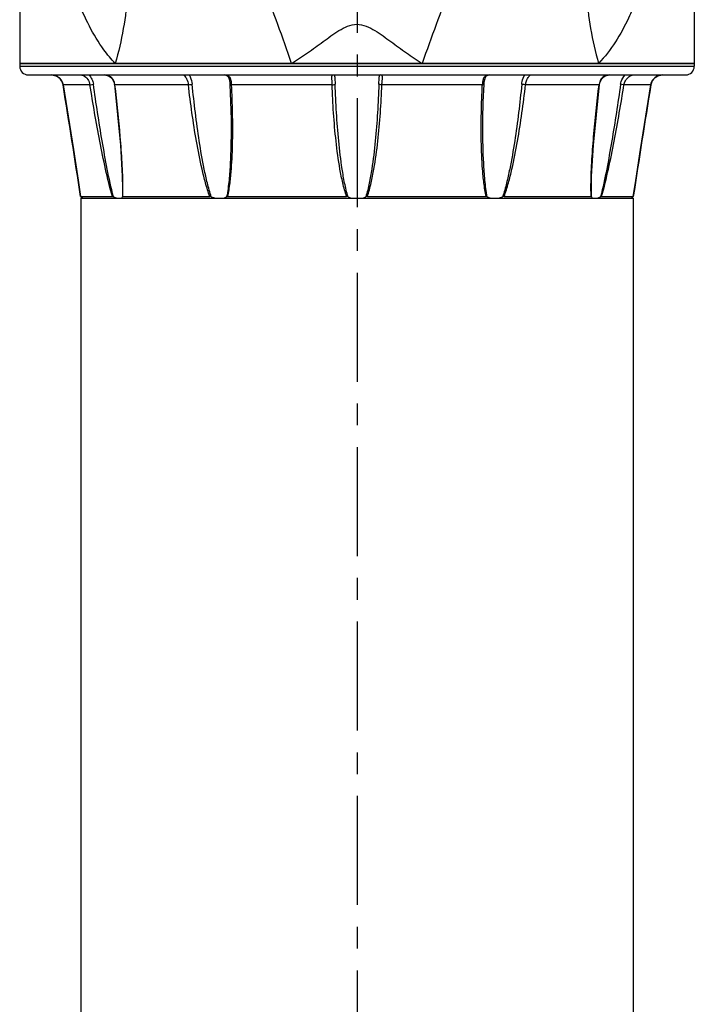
# Model space of a CAD drawing. Header units: millimetres. Extents: x 12 to 2508, y 25 to 1770.
# Tile 31 of 57: x 1884 to 2000, y 684 to 854. Entities that reach past the tile are written whole.
import ezdxf

# ---------------------------------------------------------------- set-up
doc = ezdxf.new("R2010")
doc.units = ezdxf.units.MM
doc.linetypes.add('CENTER', pattern=[0.6, 0.375, -0.075, 0.075, -0.075])
for name, color, linetype in [('ARM1_ABL15', 7, 'Continuous'), ('ARM1_PIPE_PBL16', 7, 'Continuous'), ('FLANGE_ARM1_PBL59', 7, 'Continuous'), ('HOLDER_M_PBL61', 7, 'Continuous'), ('MODULE_M_ABL60', 7, 'Continuous'), ('오른쪽_7_VBL10', 7, 'Continuous')]:
    doc.layers.add(name, color=color, linetype=linetype)

# ---------------------------------------------------------------- blocks, each defined once
blk = doc.blocks.new('ARM1_PIPE_PBL16', base_point=(2664.306, 384.217))
at = {"layer": 'ARM1_PIPE_PBL16', "color": 7}
for p, q in [((2660.956, 1135.396), (2660.956, 929.796)), ((2660.956, 1135.396), (2755.956, 1135.396)), ((2755.956, 1135.396), (2755.956, 929.796))]:
    blk.add_line(p, q, dxfattribs=at)
blk = doc.blocks.new('FLANGE_ARM1_PBL59', base_point=(2708.46, 1147.48))
at = {"layer": 'FLANGE_ARM1_PBL59', "color": 7}
for p, q in [((2650.46, 1158.6), (2650.46, 1158.1)), ((2766.46, 1158.6), (2650.46, 1158.6)), ((2766.46, 1158.6), (2766.46, 1158.1)), ((2651.96, 1156.6), (2764.96, 1156.6)), ((2657.56, 1155.77), (2657.57, 1155.76)), ((2657.57, 1155.76), (2657.83, 1155.24)), ((2704.61, 1156.59), (2704.61, 1156.59)), ((2712.31, 1156.59), (2712.31, 1156.59)), ((2759, 1154.92), (2759.08, 1155.25)), ((2759.08, 1155.25), (2759.35, 1155.77)), ((2761, 1156.6), (2760.98, 1156.6)), ((2686.81, 1147.38), (2686.81, 1147.37)), ((2730.11, 1147.37), (2730.11, 1147.37)), ((2668.14, 1137.15), (2668.14, 1137.15)), ((2748.77, 1137.15), (2748.77, 1137.15)), ((2660.94, 1135.69), (2666.42, 1135.69)), ((2660.94, 1135.69), (2660.94, 1135.69)), ((2661.11, 1135.53), (2660.99, 1135.64)), ((2661.26, 1135.4), (2661.11, 1135.53)), ((2668.2, 1135.69), (2683.16, 1135.69)), ((2686.24, 1135.69), (2706.68, 1135.69)), ((2710.24, 1135.69), (2730.67, 1135.69)), ((2733.75, 1135.69), (2748.72, 1135.69)), ((2750.5, 1135.69), (2755.97, 1135.69)), ((2755.8, 1135.53), (2755.65, 1135.4)), ((2755.92, 1135.64), (2755.8, 1135.53)), ((2755.97, 1135.69), (2755.97, 1135.69))]:
    blk.add_line(p, q, dxfattribs=at)
at = {"layer": 'FLANGE_ARM1_PBL59', "color": 2}
for p, q in [((2650.46, 1158.1), (2766.46, 1158.1)), ((2662.54, 1154.92), (2657.91, 1154.92)), ((2657.91, 1154.92), (2657.91, 1154.92)), ((2679.47, 1154.92), (2666.83, 1154.92)), ((2704.17, 1154.92), (2686.9, 1154.92)), ((2730.01, 1154.92), (2712.74, 1154.92)), ((2750.08, 1154.92), (2737.44, 1154.92)), ((2759, 1154.92), (2754.37, 1154.92)), ((2759, 1154.92), (2759, 1154.92)), ((2668.14, 1137.15), (2668.11, 1135.64)), ((2748.8, 1135.64), (2748.77, 1137.15))]:
    blk.add_line(p, q, dxfattribs=at)
at = {"layer": 'FLANGE_ARM1_PBL59', "color": 7}
for points in [[(2655.93, 1156.6), (2656.2, 1156.58), (2656.7, 1156.44), (2657.17, 1156.18), (2657.56, 1155.78), (2657.83, 1155.25), (2657.91, 1154.92)], [(2664.99, 1156.6), (2665.27, 1156.58), (2665.75, 1156.45), (2666.17, 1156.18), (2666.48, 1155.77), (2666.68, 1155.26), (2666.74, 1154.94)], [(2685.71, 1156.6), (2685.88, 1156.58), (2686.16, 1156.47), (2686.36, 1156.23), (2686.49, 1155.86), (2686.58, 1155.33), (2686.61, 1154.98)], [(2686.61, 1154.98), (2686.73, 1152.02), (2686.8, 1148.94), (2686.81, 1147.38)], [(2730.11, 1147.37), (2730.11, 1148.94), (2730.18, 1152), (2730.3, 1154.98)], [(2730.3, 1154.98), (2730.33, 1155.31), (2730.42, 1155.84), (2730.55, 1156.22), (2730.74, 1156.46), (2731.02, 1156.58), (2731.2, 1156.6)], [(2750.17, 1154.94), (2750.23, 1155.23), (2750.42, 1155.75), (2750.73, 1156.17), (2751.14, 1156.44), (2751.62, 1156.58), (2751.92, 1156.6)], [(2759, 1154.92), (2759.07, 1155.23), (2759.34, 1155.76), (2759.73, 1156.17), (2760.19, 1156.44), (2760.69, 1156.57), (2760.98, 1156.6)], [(2657.91, 1154.92), (2659.69, 1143.8), (2660.51, 1138.49), (2660.94, 1135.69)], [(2666.74, 1154.94), (2667.79, 1144.53), (2668.1, 1139.21), (2668.14, 1137.15)], [(2748.77, 1137.15), (2748.81, 1139.21), (2749.12, 1144.51), (2750.17, 1154.94)], [(2755.97, 1135.69), (2756.4, 1138.47), (2757.22, 1143.78), (2759, 1154.92)]]:
    blk.add_lwpolyline(points, dxfattribs=at)
for centre, radius, start, end in [((2651.96, 1158.1), 1.5, 180, 270), ((2764.96, 1158.1), 1.5, 270, 360), ((2708.45, 1139.52), 4.17, 248.6997, 261.8375), ((2708.46, 1139.52), 4.17, 278.1625, 291.3002)]:
    blk.add_arc(centre, radius, start, end, dxfattribs=at)
at = {"layer": 'FLANGE_ARM1_PBL59', "color": 2}
for centre, radius, start, end in [((2664.2, 1154.61), 2.65, 6.8005, 7.7046), ((2752.72, 1154.61), 2.65, 172.2972, 173.1995), ((2751.78, 1154.86), 1.72, 110.2834, 113.4277), ((764.08, 847), 1918.7, 8.65377, 9.23508), ((4652.83, 847), 1918.7, 170.76492, 171.34623), ((2620.29, 1137.13), 47.93, 359.9024, 0.0177), ((2796.56, 1137.13), 47.88, 179.9865, 180.1004)]:
    blk.add_arc(centre, radius, start, end, dxfattribs=at)
for points, knots in [([(2657.91, 1154.92), (2657.84, 1155.38), (2657.34, 1156.27), (2656.39, 1156.59), (2655.93, 1156.6)], [0, 0, 0, 0, 0.506657, 1, 1, 1, 1]), ([(2660.92, 1156.6), (2661.08, 1156.6), (2661.88, 1156.38), (2662.44, 1155.56), (2662.54, 1154.92)], [0, 0, 0, 0, 0.19553, 1, 1, 1, 1]), ([(2662.35, 1156.6), (2662.56, 1156.4), (2662.92, 1155.89), (2663.09, 1155.31), (2663.14, 1155)], [0, 0, 0, 0, 0.491301, 1, 1, 1, 1]), ([(2662.54, 1154.92), (2662.58, 1154.92), (2662.78, 1154.94), (2662.97, 1154.98), (2663.14, 1155)], [0, 0, 0, 0, 0.17123, 1, 1, 1, 1]), ([(2666.59, 1135.64), (2666.16, 1137.21), (2665.5, 1140.42), (2664.33, 1146.88), (2663.6, 1151.75), (2663.14, 1155)], [0, 0, 0, 0, 0.248785, 0.499089, 1, 1, 1, 1]), ([(2666.82, 1154.96), (2666.76, 1155.4), (2666.48, 1156.09), (2665.68, 1156.54), (2665.22, 1156.6), (2664.99, 1156.6)], [0, 0, 0, 0, 0.49358, 0.740567, 1, 1, 1, 1]), ([(2678.66, 1156.6), (2678.67, 1156.6), (2678.7, 1156.58), (2678.73, 1156.55), (2678.75, 1156.53)], [0, 0, 0, 0, 0.121189, 1, 1, 1, 1]), ([(2678.75, 1156.53), (2678.92, 1156.36), (2679.24, 1155.85), (2679.43, 1155.28), (2679.47, 1154.92)], [0, 0, 0, 0, 0.397429, 1, 1, 1, 1]), ([(2679.47, 1154.92), (2679.64, 1154.93), (2679.86, 1154.95), (2680.08, 1154.99), (2680.12, 1155)], [0, 0, 0, 0, 0.78053, 1, 1, 1, 1]), ([(2679.61, 1156.6), (2679.68, 1156.49), (2679.93, 1155.99), (2680.07, 1155.44), (2680.12, 1155)], [0, 0, 0, 0, 0.222114, 1, 1, 1, 1]), ([(2683.41, 1135.64), (2683.15, 1136.42), (2682.71, 1138), (2682.01, 1141.21), (2681.31, 1145.25), (2680.65, 1150.12), (2680.28, 1153.38), (2680.12, 1155)], [0, 0, 0, 0, 0.125306, 0.250636, 0.500819, 0.750616, 1, 1, 1, 1]), ([(2686.9, 1154.92), (2686.89, 1155.15), (2686.85, 1155.57), (2686.68, 1156.15), (2686.26, 1156.55), (2685.89, 1156.6), (2685.71, 1156.6)], [0, 0, 0, 0, 0.293073, 0.543792, 0.762815, 1, 1, 1, 1]), ([(2686.9, 1154.92), (2686.83, 1154.92), (2686.75, 1154.93), (2686.61, 1154.95), (2686.61, 1154.98)], [0, 0, 0, 0, 0.704835, 1, 1, 1, 1]), ([(2704.39, 1156.6), (2704.34, 1156.6), (2704.25, 1156.59), (2704.13, 1156.49), (2704.09, 1156.33), (2704.07, 1156.03), (2704.12, 1155.55), (2704.16, 1155.15), (2704.17, 1154.92)], [0, 0, 0, 0, 0.076448, 0.14552, 0.228088, 0.337151, 0.633525, 1, 1, 1, 1]), ([(2704.17, 1154.92), (2704.28, 1154.92), (2704.45, 1154.94), (2704.65, 1154.96), (2704.7, 1155)], [0, 0, 0, 0, 0.630142, 1, 1, 1, 1]), ([(2704.61, 1156.59), (2704.61, 1156.35), (2704.66, 1155.82), (2704.69, 1155.29), (2704.7, 1155)], [0, 0, 0, 0, 0.451499, 1, 1, 1, 1]), ([(2706.94, 1135.64), (2706.69, 1136.42), (2706.31, 1138), (2705.76, 1141.21), (2705.28, 1145.26), (2704.9, 1150.13), (2704.75, 1153.38), (2704.7, 1155)], [0, 0, 0, 0, 0.125111, 0.250241, 0.500231, 0.750161, 1, 1, 1, 1]), ([(2712.21, 1155), (2712.16, 1153.38), (2712.01, 1150.13), (2711.64, 1145.26), (2711.15, 1141.21), (2710.6, 1138), (2710.22, 1136.42), (2709.97, 1135.64)], [0, 0, 0, 0, 0.249839, 0.499769, 0.749759, 0.874889, 1, 1, 1, 1]), ([(2712.21, 1155), (2712.22, 1155.29), (2712.26, 1155.82), (2712.31, 1156.35), (2712.31, 1156.59)], [0, 0, 0, 0, 0.548263, 1, 1, 1, 1]), ([(2712.74, 1154.92), (2712.63, 1154.92), (2712.46, 1154.94), (2712.27, 1154.96), (2712.21, 1155)], [0, 0, 0, 0, 0.630133, 1, 1, 1, 1]), ([(2712.74, 1154.92), (2712.75, 1155.15), (2712.79, 1155.55), (2712.84, 1156.03), (2712.83, 1156.33), (2712.78, 1156.49), (2712.66, 1156.59), (2712.57, 1156.6), (2712.52, 1156.6)], [0, 0, 0, 0, 0.366493, 0.662858, 0.771917, 0.85448, 0.923552, 1, 1, 1, 1]), ([(2730.96, 1156.58), (2730.81, 1156.55), (2730.5, 1156.44), (2730.19, 1156.04), (2730.06, 1155.51), (2730.02, 1155.13), (2730.01, 1154.92)], [0, 0, 0, 0, 0.225201, 0.448079, 0.705623, 1, 1, 1, 1]), ([(2730.01, 1154.92), (2730.08, 1154.92), (2730.16, 1154.93), (2730.3, 1154.95), (2730.3, 1154.98)], [0, 0, 0, 0, 0.704858, 1, 1, 1, 1]), ([(2736.79, 1155), (2736.63, 1153.38), (2736.27, 1150.12), (2735.6, 1145.25), (2734.9, 1141.21), (2734.2, 1138), (2733.76, 1136.42), (2733.5, 1135.64)], [0, 0, 0, 0, 0.249384, 0.499181, 0.749364, 0.874694, 1, 1, 1, 1]), ([(2736.79, 1155), (2736.8, 1155.16), (2736.89, 1155.72), (2737.09, 1156.26), (2737.31, 1156.62)], [0, 0, 0, 0, 0.271527, 1, 1, 1, 1]), ([(2737.44, 1154.92), (2737.27, 1154.93), (2737.05, 1154.95), (2736.84, 1154.99), (2736.79, 1155)], [0, 0, 0, 0, 0.780524, 1, 1, 1, 1]), ([(2737.44, 1154.92), (2737.47, 1155.15), (2737.57, 1155.58), (2737.8, 1156.05), (2737.99, 1156.33), (2738.1, 1156.48), (2738.18, 1156.55), (2738.23, 1156.6), (2738.25, 1156.6)], [0, 0, 0, 0, 0.366185, 0.686172, 0.813756, 0.910545, 0.972498, 1, 1, 1, 1]), ([(2751.1, 1156.44), (2750.82, 1156.32), (2750.32, 1155.89), (2750.13, 1155.28), (2750.09, 1154.96)], [0, 0, 0, 0, 0.490112, 1, 1, 1, 1]), ([(2753.77, 1155), (2753.32, 1151.75), (2752.58, 1146.88), (2751.42, 1140.42), (2750.75, 1137.21), (2750.32, 1135.64)], [0, 0, 0, 0, 0.500911, 0.751215, 1, 1, 1, 1]), ([(2753.77, 1155), (2753.8, 1155.16), (2753.93, 1155.75), (2754.25, 1156.3), (2754.58, 1156.62)], [0, 0, 0, 0, 0.256927, 1, 1, 1, 1]), ([(2754.37, 1154.92), (2754.34, 1154.92), (2754.14, 1154.94), (2753.94, 1154.98), (2753.77, 1155)], [0, 0, 0, 0, 0.171226, 1, 1, 1, 1]), ([(2754.37, 1154.92), (2754.41, 1155.16), (2754.6, 1155.71), (2755.16, 1156.35), (2755.74, 1156.6), (2755.99, 1156.6)], [0, 0, 0, 0, 0.288276, 0.693694, 1, 1, 1, 1]), ([(2760.98, 1156.6), (2760.52, 1156.59), (2759.57, 1156.27), (2759.07, 1155.38), (2759, 1154.92)], [0, 0, 0, 0, 0.49337, 1, 1, 1, 1]), ([(2666.42, 1135.69), (2665.94, 1137.25), (2665.19, 1140.43), (2663.88, 1146.84), (2663.06, 1151.68), (2662.54, 1154.92)], [0, 0, 0, 0, 0.248429, 0.498839, 1, 1, 1, 1]), ([(2666.83, 1154.92), (2666.81, 1154.92), (2666.78, 1154.93), (2666.74, 1154.93), (2666.74, 1154.94)], [0, 0, 0, 0, 0.706396, 1, 1, 1, 1]), ([(2668.22, 1137.15), (2668.22, 1138.61), (2668.1, 1141.57), (2667.67, 1147.49), (2667.19, 1151.95), (2666.83, 1154.92)], [0, 0, 0, 0, 0.246493, 0.496325, 1, 1, 1, 1]), ([(2683.16, 1135.69), (2682.87, 1136.46), (2682.39, 1138.03), (2681.6, 1141.21), (2680.82, 1145.22), (2680.06, 1150.07), (2679.65, 1153.3), (2679.47, 1154.92)], [0, 0, 0, 0, 0.125372, 0.25071, 0.500991, 0.750755, 1, 1, 1, 1]), ([(2686.24, 1135.69), (2686.41, 1136.46), (2686.65, 1138.04), (2686.95, 1141.22), (2687.11, 1145.24), (2687.09, 1150.08), (2686.98, 1153.31), (2686.9, 1154.92)], [0, 0, 0, 0, 0.123156, 0.247389, 0.497298, 0.748301, 1, 1, 1, 1]), ([(2706.68, 1135.69), (2706.41, 1136.46), (2705.99, 1138.03), (2705.36, 1141.21), (2704.82, 1145.23), (2704.4, 1150.07), (2704.23, 1153.3), (2704.17, 1154.92)], [0, 0, 0, 0, 0.125137, 0.250229, 0.500265, 0.750189, 1, 1, 1, 1]), ([(2710.24, 1135.69), (2710.5, 1136.46), (2710.92, 1138.03), (2711.55, 1141.21), (2712.09, 1145.23), (2712.51, 1150.07), (2712.68, 1153.3), (2712.74, 1154.92)], [0, 0, 0, 0, 0.125137, 0.250229, 0.500265, 0.750189, 1, 1, 1, 1]), ([(2730.67, 1135.69), (2730.5, 1136.46), (2730.26, 1138.04), (2729.96, 1141.22), (2729.8, 1145.24), (2729.82, 1150.08), (2729.93, 1153.31), (2730.01, 1154.92)], [0, 0, 0, 0, 0.123156, 0.247389, 0.497298, 0.748301, 1, 1, 1, 1]), ([(2733.75, 1135.69), (2734.04, 1136.46), (2734.53, 1138.03), (2735.31, 1141.21), (2736.1, 1145.22), (2736.85, 1150.07), (2737.26, 1153.3), (2737.44, 1154.92)], [0, 0, 0, 0, 0.125372, 0.25071, 0.500991, 0.750755, 1, 1, 1, 1]), ([(2748.69, 1137.15), (2748.69, 1138.61), (2748.81, 1141.56), (2749.24, 1147.49), (2749.72, 1151.95), (2750.08, 1154.92)], [0, 0, 0, 0, 0.24649, 0.496322, 1, 1, 1, 1]), ([(2750.08, 1154.92), (2750.11, 1154.92), (2750.13, 1154.93), (2750.17, 1154.93), (2750.17, 1154.94)], [0, 0, 0, 0, 0.706368, 1, 1, 1, 1]), ([(2750.5, 1135.69), (2750.97, 1137.25), (2751.72, 1140.43), (2753.03, 1146.84), (2753.85, 1151.68), (2754.37, 1154.92)], [0, 0, 0, 0, 0.248429, 0.498839, 1, 1, 1, 1]), ([(2686.81, 1147.37), (2686.81, 1145.4), (2686.75, 1142.45), (2686.48, 1138.53), (2686.23, 1136.59), (2686.04, 1135.64)], [0, 0, 0, 0, 0.502059, 0.751992, 1, 1, 1, 1]), ([(2730.87, 1135.64), (2730.68, 1136.59), (2730.43, 1138.53), (2730.16, 1142.45), (2730.11, 1145.4), (2730.11, 1147.37)], [0, 0, 0, 0, 0.248007, 0.497941, 1, 1, 1, 1])]:
    blk.add_open_spline(points, degree=3, knots=knots, dxfattribs=at)
for points in [[(2731.2, 1156.6), (2731.12, 1156.6), (2731.04, 1156.59), (2730.96, 1156.58)], [(2751.51, 1156.56), (2751.4, 1156.54), (2751.29, 1156.51), (2751.18, 1156.47)], [(2751.92, 1156.6), (2751.78, 1156.6), (2751.65, 1156.59), (2751.51, 1156.56)], [(2668.2, 1135.69), (2668.21, 1136.15), (2668.22, 1136.6), (2668.22, 1137.05)], [(2748.72, 1135.69), (2748.7, 1136.14), (2748.69, 1136.6), (2748.69, 1137.05)]]:
    blk.add_open_spline(points, degree=3, dxfattribs=at)
at = {"layer": 'FLANGE_ARM1_PBL59', "color": 7}
for points, knots in [([(2660.94, 1135.69), (2660.94, 1135.68), (2660.97, 1135.67), (2660.98, 1135.65), (2660.99, 1135.64)], [0, 0, 0, 0, 0.301874, 1, 1, 1, 1]), ([(2666.59, 1135.64), (2666.58, 1135.65), (2666.52, 1135.67), (2666.46, 1135.69), (2666.42, 1135.69)], [0, 0, 0, 0, 0.296314, 1, 1, 1, 1]), ([(2666.59, 1135.64), (2666.65, 1135.61), (2666.88, 1135.52), (2667.11, 1135.44), (2667.28, 1135.4)], [0, 0, 0, 0, 0.273436, 1, 1, 1, 1]), ([(2667.88, 1135.4), (2667.91, 1135.41), (2668.01, 1135.46), (2668.09, 1135.56), (2668.11, 1135.64)], [0, 0, 0, 0, 0.266173, 1, 1, 1, 1]), ([(2668.2, 1135.69), (2668.18, 1135.69), (2668.15, 1135.69), (2668.12, 1135.66), (2668.11, 1135.64)], [0, 0, 0, 0, 0.313847, 1, 1, 1, 1]), ([(2683.41, 1135.64), (2683.64, 1135.56), (2683.95, 1135.47), (2684.26, 1135.41), (2684.34, 1135.4)], [0, 0, 0, 0, 0.756175, 1, 1, 1, 1]), ([(2685.37, 1135.4), (2685.44, 1135.41), (2685.67, 1135.46), (2685.89, 1135.55), (2686.04, 1135.64)], [0, 0, 0, 0, 0.267606, 1, 1, 1, 1]), ([(2686.24, 1135.69), (2686.22, 1135.69), (2686.15, 1135.69), (2686.08, 1135.66), (2686.04, 1135.64)], [0, 0, 0, 0, 0.281313, 1, 1, 1, 1]), ([(2730.87, 1135.64), (2730.83, 1135.66), (2730.76, 1135.69), (2730.69, 1135.69), (2730.67, 1135.69)], [0, 0, 0, 0, 0.718688, 1, 1, 1, 1]), ([(2730.87, 1135.64), (2730.92, 1135.61), (2731.13, 1135.5), (2731.36, 1135.43), (2731.54, 1135.4)], [0, 0, 0, 0, 0.234267, 1, 1, 1, 1]), ([(2732.57, 1135.4), (2732.65, 1135.41), (2732.96, 1135.47), (2733.27, 1135.56), (2733.5, 1135.64)], [0, 0, 0, 0, 0.243825, 1, 1, 1, 1]), ([(2748.8, 1135.64), (2748.79, 1135.66), (2748.76, 1135.69), (2748.73, 1135.69), (2748.72, 1135.69)], [0, 0, 0, 0, 0.686155, 1, 1, 1, 1]), ([(2748.8, 1135.64), (2748.83, 1135.56), (2748.9, 1135.46), (2749, 1135.41), (2749.03, 1135.4)], [0, 0, 0, 0, 0.733827, 1, 1, 1, 1]), ([(2749.63, 1135.4), (2749.68, 1135.41), (2749.92, 1135.47), (2750.14, 1135.56), (2750.32, 1135.64)], [0, 0, 0, 0, 0.225245, 1, 1, 1, 1]), ([(2750.5, 1135.69), (2750.48, 1135.69), (2750.42, 1135.68), (2750.36, 1135.66), (2750.32, 1135.64)], [0, 0, 0, 0, 0.196351, 1, 1, 1, 1]), ([(2755.92, 1135.64), (2755.93, 1135.65), (2755.94, 1135.67), (2755.97, 1135.68), (2755.97, 1135.69)], [0, 0, 0, 0, 0.698163, 1, 1, 1, 1])]:
    blk.add_open_spline(points, degree=3, knots=knots, dxfattribs=at)
for points in [[(2683.41, 1135.64), (2683.33, 1135.67), (2683.24, 1135.69), (2683.16, 1135.69)], [(2706.94, 1135.64), (2706.86, 1135.67), (2706.77, 1135.69), (2706.68, 1135.69)], [(2710.24, 1135.69), (2710.15, 1135.69), (2710.06, 1135.67), (2709.97, 1135.64)], [(2733.75, 1135.69), (2733.67, 1135.69), (2733.58, 1135.67), (2733.5, 1135.64)]]:
    blk.add_open_spline(points, degree=3, dxfattribs=at)
blk = doc.blocks.new('ARM1_ABL15', base_point=(2664.31, 396.32))
at = {"layer": 'ARM1_PIPE_PBL16'}
blk.add_blockref('ARM1_PIPE_PBL16', (2664.31, 384.22), dxfattribs=at)
at = {"layer": 'FLANGE_ARM1_PBL59'}
blk.add_blockref('FLANGE_ARM1_PBL59', (2708.46, 1147.48), dxfattribs=at)
blk = doc.blocks.new('HOLDER_M_PBL61', base_point=(2708.46, 1193.1))
at = {"layer": 'HOLDER_M_PBL61', "color": 2}
for p, q in [((2650.46, 1227.6), (2650.46, 1227.39)), ((2659.12, 1173.18), (2659.18, 1173)), ((2659.16, 1173.19), (2659.22, 1173.01)), ((2757.69, 1173.01), (2757.75, 1173.19)), ((2757.73, 1173), (2757.79, 1173.18))]:
    blk.add_line(p, q, dxfattribs=at)
at = {"layer": 'HOLDER_M_PBL61', "color": 7}
for p, q in [((2650.46, 1227.6), (2650.46, 1158.6)), ((2766.46, 1227.6), (2766.46, 1158.6)), ((2650.46, 1158.6), (2766.46, 1158.6))]:
    blk.add_line(p, q, dxfattribs=at)
at = {"layer": 'HOLDER_M_PBL61', "color": 2}
for centre, radius, start, end in [((2783.08, 1216.1), 131.18, 199.1773, 200.8538), ((2468.11, 1080.95), 241.91, 18.7215, 22.0837), ((2948.8, 1080.95), 241.91, 157.9163, 161.2786), ((2633.82, 1216.1), 131.19, 339.1463, 340.8227)]:
    blk.add_arc(centre, radius, start, end, dxfattribs=at)
for points, knots in [([(2650.46, 1227.39), (2650.47, 1218.24), (2651.84, 1199.86), (2656.11, 1181.88), (2659.12, 1173.18)], [0, 0, 0, 0, 0.498549, 1, 1, 1, 1]), ([(2757.79, 1173.18), (2760.82, 1181.91), (2765.09, 1199.96), (2766.46, 1218.41), (2766.46, 1227.6)], [0, 0, 0, 0, 0.50145, 1, 1, 1, 1]), ([(2660.49, 1194.98), (2661.61, 1193.34), (2663.36, 1189.55), (2664.16, 1183.14), (2663.22, 1176.23), (2661.56, 1171.68), (2660.49, 1169.4)], [0, 0, 0, 0, 0.223389, 0.459398, 0.716984, 1, 1, 1, 1]), ([(2756.42, 1194.98), (2755.3, 1193.34), (2753.55, 1189.55), (2752.75, 1183.14), (2753.69, 1176.23), (2755.36, 1171.68), (2756.42, 1169.4)], [0, 0, 0, 0, 0.223389, 0.459398, 0.716984, 1, 1, 1, 1]), ([(2665.99, 1188.09), (2666.95, 1186.07), (2668.82, 1180.38), (2669.43, 1170.25), (2668.02, 1162.53), (2666.9, 1158.6)], [0, 0, 0, 0, 0.222982, 0.592149, 1, 1, 1, 1]), ([(2750.92, 1188.09), (2749.96, 1186.07), (2748.09, 1180.38), (2747.48, 1170.25), (2748.89, 1162.53), (2750.01, 1158.6)], [0, 0, 0, 0, 0.222982, 0.592149, 1, 1, 1, 1]), ([(2666.9, 1158.6), (2666.2, 1159.33), (2663.51, 1162.58), (2661.63, 1166.42), (2660.49, 1169.4)], [0, 0, 0, 0, 0.242661, 1, 1, 1, 1]), ([(2756.42, 1169.4), (2756.03, 1168.38), (2754.41, 1164.51), (2752.16, 1160.85), (2750.01, 1158.6)], [0, 0, 0, 0, 0.258917, 1, 1, 1, 1]), ([(2697.22, 1158.6), (2698.15, 1159.18), (2699.97, 1160.4), (2702.64, 1162.34), (2704.87, 1163.97), (2706.8, 1165.06), (2709.01, 1165.6), (2711.65, 1164.28), (2714.26, 1162.35), (2716.94, 1160.4), (2718.76, 1159.18), (2719.69, 1158.6)], [0, 0, 0, 0, 0.124469, 0.249586, 0.375069, 0.437917, 0.500619, 0.624932, 0.750416, 0.875532, 1, 1, 1, 1])]:
    blk.add_open_spline(points, degree=3, knots=knots, dxfattribs=at)
blk = doc.blocks.new('MODULE_M_ABL60', base_point=(2708.46, 1193.1))
at = {"layer": 'HOLDER_M_PBL61'}
blk.add_blockref('HOLDER_M_PBL61', (2708.46, 1193.1), dxfattribs=at)
blk = doc.blocks.new('오른쪽_7_VBL10', base_point=(2664.31, 632.82))
at = {"layer": 'ARM1_ABL15'}
blk.add_blockref('ARM1_ABL15', (2664.31, 396.32), dxfattribs=at)
at = {"layer": 'MODULE_M_ABL60'}
blk.add_blockref('MODULE_M_ABL60', (2708.46, 1193.1), dxfattribs=at)

msp = doc.modelspace()

# ---------------------------------------------------------------- linework, layer by layer
at = {"color": 1, "linetype": 'CENTER', "ltscale": 50}
msp.add_line((1942, 1320.07), (1942, 380.07), dxfattribs=at)

# ---------------------------------------------------------------- block references
at = {"layer": '오른쪽_7_VBL10'}
msp.add_blockref('오른쪽_7_VBL10', (1897.85, 320.29), dxfattribs=at)

doc.saveas('drawing.dxf')
